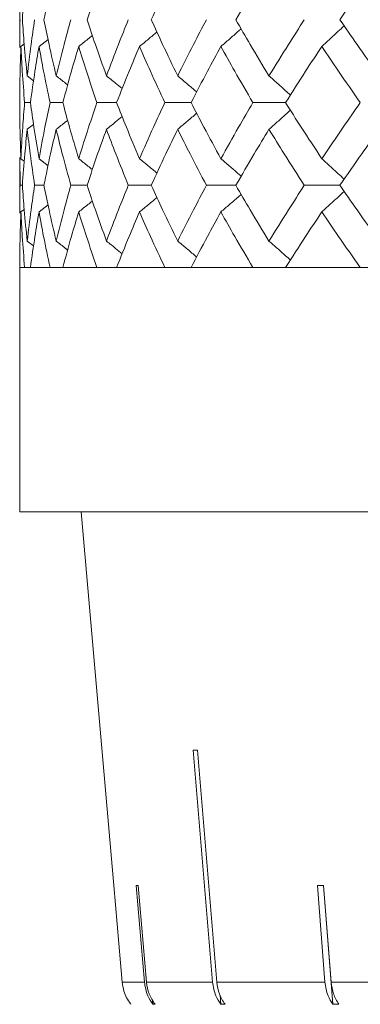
# Model space of a CAD drawing. Header units: inches. Extents: x -4 to 22.9, y -7.2 to 15.7.
# Tile 106 of 127: x 18.777 to 19.028, y 1.969 to 2.695. Entities that reach past the tile are written whole.
import ezdxf

# ---------------------------------------------------------------- set-up
doc = ezdxf.new("R2010")
doc.units = ezdxf.units.IN
doc.header["$MEASUREMENT"] = 0

msp = doc.modelspace()

# ---------------------------------------------------------------- linework, layer by layer
at = {"color": 7, "linetype": 'Continuous', "lineweight": 15}
for p, q in [((18.77729, 2.71522), (18.77729, 2.67402)), ((18.7915, 2.6749), (18.79813, 2.68008)), ((18.77817, 2.6749), (18.78056, 2.67675)), ((18.78283, 2.6532), (18.78749, 2.64958)), ((18.78519, 2.6335), (18.78089, 2.6335)), ((18.80909, 2.6335), (18.79964, 2.6335)), ((18.84871, 2.6335), (18.83424, 2.6335)), ((18.90365, 2.6335), (18.88429, 2.6335)), ((18.97328, 2.6335), (18.94925, 2.6335)), ((18.78283, 2.61381), (18.78745, 2.61739)), ((18.77729, 2.59305), (18.77729, 2.55208)), ((18.77752, 2.57254), (18.77732, 2.59305)), ((18.77817, 2.59217), (18.78061, 2.59029)), ((18.7915, 2.59217), (18.79817, 2.58698)), ((18.77923, 2.57254), (18.77752, 2.57254)), ((18.79515, 2.57254), (18.78827, 2.57254)), ((18.82696, 2.57254), (18.81498, 2.57254)), ((18.8743, 2.57254), (18.85736, 2.57254)), ((18.93667, 2.57254), (18.91495, 2.57254)), ((19.01337, 2.57254), (18.98711, 2.57254)), ((18.77817, 2.55294), (18.78056, 2.55478)), ((18.7915, 2.55294), (18.79813, 2.55809)), ((18.78283, 2.53142), (18.78749, 2.52784)), ((18.77729, 2.51192), (18.77729, 2.33192)), ((18.77729, 2.51192), (21.71329, 2.51192)), ((18.78089, 2.51192), (18.77729, 2.51192)), ((18.79964, 2.51192), (18.78519, 2.51192)), ((18.83424, 2.51192), (18.80909, 2.51192)), ((18.88429, 2.51192), (18.84871, 2.51192)), ((18.94925, 2.51192), (18.90365, 2.51192)), ((19.02842, 2.51192), (18.97328, 2.51192)), ((20.24529, 2.33192), (18.77729, 2.33192)), ((18.82249, 2.33192), (18.84658, 2.05654)), ((18.90521, 2.15616), (18.91943, 1.98522)), ((18.92252, 1.98522), (18.9083, 2.15616)), ((18.84659, 2.05654), (18.84658, 2.05654)), ((18.85283, 1.98522), (18.84659, 2.05654)), ((18.86303, 2.05654), (18.86919, 1.98522)), ((18.87075, 1.98522), (18.86459, 2.05654)), ((18.99677, 2.05654), (19.00233, 1.98522)), ((19.00123, 2.05654), (19.00807, 1.96885)), ((19.00687, 1.98522), (19.00131, 2.05654)), ((18.85205, 1.99407), (18.85283, 1.98522)), ((18.85283, 1.98522), (18.86919, 1.98522)), ((18.87075, 1.98522), (18.91943, 1.98522)), ((18.92252, 1.98522), (19.00233, 1.98522)), ((19.00687, 1.98522), (19.11583, 1.98522)), ((18.925, 1.97555), (18.92556, 1.96885)), ((18.87527, 1.97212), (18.87555, 1.96885)), ((18.87712, 1.96885), (18.87555, 1.96885)), ((18.92865, 1.96885), (18.92556, 1.96885)), ((19.01261, 1.96885), (19.00807, 1.96885))]:
    msp.add_line(p, q, dxfattribs=at)
for centre, major_axis, ratio, start_param, end_param in [((20.25562, 2.28024), (1.41828, 0.1181), 0.026849, 3.449982, 3.457033), ((20.25595, 2.17985), (1.4095, 0.12182), 0.013584, 3.293946, 3.301041), ((20.25491, 2.17985), (1.40949, 0.11005), 0.039478, 3.60619, 3.613285)]:
    msp.add_ellipse(centre, major_axis=major_axis, ratio=ratio, start_param=start_param, end_param=end_param, dxfattribs=at)
for points, knots in [([(18.77923, 2.69462), (18.77978, 2.70235), (18.78076, 2.71616), (18.7822, 2.72996), (18.78283, 2.73604)], [0, 0, 0, 0, 0.560071, 1, 1, 1, 1]), ([(18.79515, 2.69462), (18.79671, 2.70235), (18.79949, 2.71616), (18.80273, 2.72996), (18.80416, 2.73604)], [0, 0, 0, 0, 0.5600706, 1, 1, 1, 1]), ([(18.82696, 2.69462), (18.82951, 2.70235), (18.83407, 2.71616), (18.83907, 2.72996), (18.84128, 2.73604)], [0, 0, 0, 0, 0.560071, 1, 1, 1, 1]), ([(18.8743, 2.69462), (18.87782, 2.70235), (18.88411, 2.71616), (18.89082, 2.72996), (18.89377, 2.73604)], [0, 0, 0, 0, 0.560071, 1, 1, 1, 1]), ([(18.93667, 2.69462), (18.94111, 2.70235), (18.94906, 2.71616), (18.95741, 2.72996), (18.96108, 2.73604)], [0, 0, 0, 0, 0.560071, 1, 1, 1, 1]), ([(19.01337, 2.69462), (19.0187, 2.70235), (19.02821, 2.71616), (19.0381, 2.72996), (19.04246, 2.73604)], [0, 0, 0, 0, 0.560071, 1, 1, 1, 1]), ([(18.77732, 2.67402), (18.77731, 2.67481), (18.77723, 2.68168), (18.77739, 2.68854), (18.77752, 2.69462)], [0, 0, 0, 0, 0.115039, 1, 1, 1, 1]), ([(18.78283, 2.6532), (18.78204, 2.66093), (18.78062, 2.67473), (18.77966, 2.68854), (18.77923, 2.69462)], [0, 0, 0, 0, 0.559933, 1, 1, 1, 1]), ([(18.78283, 2.6532), (18.78372, 2.66093), (18.78532, 2.67473), (18.78737, 2.68854), (18.78827, 2.69462)], [0, 0, 0, 0, 0.559933, 1, 1, 1, 1]), ([(18.80416, 2.6532), (18.80235, 2.66093), (18.79913, 2.67473), (18.79637, 2.68854), (18.79515, 2.69462)], [0, 0, 0, 0, 0.559933, 1, 1, 1, 1]), ([(18.80416, 2.6532), (18.80606, 2.66093), (18.80945, 2.67473), (18.81329, 2.68854), (18.81498, 2.69462)], [0, 0, 0, 0, 0.559933, 1, 1, 1, 1]), ([(18.84128, 2.6532), (18.83848, 2.66093), (18.8335, 2.67473), (18.82895, 2.68854), (18.82696, 2.69462)], [0, 0, 0, 0, 0.559933, 1, 1, 1, 1]), ([(18.84128, 2.6532), (18.84416, 2.66093), (18.84931, 2.67473), (18.8549, 2.68854), (18.85736, 2.69462)], [0, 0, 0, 0, 0.559933, 1, 1, 1, 1]), ([(18.89377, 2.6532), (18.89002, 2.66093), (18.88333, 2.67473), (18.87706, 2.68854), (18.8743, 2.69462)], [0, 0, 0, 0, 0.559933, 1, 1, 1, 1]), ([(18.89377, 2.6532), (18.89761, 2.66093), (18.90447, 2.67473), (18.91175, 2.68854), (18.91495, 2.69462)], [0, 0, 0, 0, 0.559933, 1, 1, 1, 1]), ([(18.96108, 2.6532), (18.95641, 2.66093), (18.94808, 2.67473), (18.94015, 2.68854), (18.93667, 2.69462)], [0, 0, 0, 0, 0.559933, 1, 1, 1, 1]), ([(18.96108, 2.6532), (18.96583, 2.66093), (18.97432, 2.67473), (18.9832, 2.68854), (18.98711, 2.69462)], [0, 0, 0, 0, 0.559933, 1, 1, 1, 1]), ([(19.04246, 2.6532), (19.03693, 2.66093), (19.02704, 2.67473), (19.01755, 2.68854), (19.01337, 2.69462)], [0, 0, 0, 0, 0.559933, 1, 1, 1, 1]), ([(18.86563, 2.6749), (18.86784, 2.6767), (18.87213, 2.68023), (18.87639, 2.6838), (18.87846, 2.68554)], [0, 0, 0, 0, 0.5126399, 1, 1, 1, 1]), ([(18.92562, 2.6749), (18.92772, 2.6767), (18.93193, 2.68032), (18.93691, 2.68466), (18.93977, 2.68721), (18.94055, 2.6879)], [0, 0, 0, 0, 0.42064, 0.84128, 1, 1, 1, 1]), ([(19.00006, 2.6749), (19.00205, 2.6767), (19.00602, 2.68032), (19.0115, 2.68539), (19.01497, 2.68867), (19.01649, 2.69011)], [0, 0, 0, 0, 0.360346, 0.720692, 1, 1, 1, 1]), ([(18.82076, 2.6749), (18.82304, 2.6767), (18.82641, 2.67938), (18.82975, 2.68209), (18.83084, 2.68298)], [0, 0, 0, 0, 0.6744894, 1, 1, 1, 1]), ([(18.77729, 2.6335), (18.77733, 2.64122), (18.7774, 2.65502), (18.77793, 2.66882), (18.77817, 2.6749)], [0, 0, 0, 0, 0.559868, 1, 1, 1, 1]), ([(18.78089, 2.6335), (18.78026, 2.64122), (18.77913, 2.65502), (18.77846, 2.66882), (18.77817, 2.6749)], [0, 0, 0, 0, 0.5598675, 1, 1, 1, 1]), ([(18.78519, 2.6335), (18.78625, 2.64122), (18.78813, 2.65502), (18.79047, 2.66882), (18.7915, 2.6749)], [0, 0, 0, 0, 0.559868, 1, 1, 1, 1]), ([(18.79964, 2.6335), (18.798, 2.64122), (18.79507, 2.65502), (18.79259, 2.66882), (18.7915, 2.6749)], [0, 0, 0, 0, 0.559868, 1, 1, 1, 1]), ([(18.80909, 2.6335), (18.81114, 2.64122), (18.81482, 2.65502), (18.81895, 2.66882), (18.82076, 2.6749)], [0, 0, 0, 0, 0.559868, 1, 1, 1, 1]), ([(18.83424, 2.6335), (18.8316, 2.64122), (18.8269, 2.65502), (18.82264, 2.66882), (18.82076, 2.6749)], [0, 0, 0, 0, 0.559868, 1, 1, 1, 1]), ([(18.84871, 2.6335), (18.85176, 2.64122), (18.85719, 2.65502), (18.86305, 2.66882), (18.86563, 2.6749)], [0, 0, 0, 0, 0.5598675, 1, 1, 1, 1]), ([(18.88429, 2.6335), (18.88069, 2.64122), (18.87427, 2.65502), (18.86827, 2.66882), (18.86563, 2.6749)], [0, 0, 0, 0, 0.559868, 1, 1, 1, 1]), ([(18.90365, 2.6335), (18.90763, 2.64122), (18.91476, 2.65502), (18.9223, 2.66882), (18.92562, 2.6749)], [0, 0, 0, 0, 0.559868, 1, 1, 1, 1]), ([(18.94925, 2.6335), (18.94473, 2.64122), (18.93665, 2.65502), (18.92899, 2.66882), (18.92562, 2.6749)], [0, 0, 0, 0, 0.559868, 1, 1, 1, 1]), ([(18.97328, 2.6335), (18.97817, 2.64122), (18.98691, 2.65502), (18.99604, 2.66882), (19.00006, 2.6749)], [0, 0, 0, 0, 0.5598675, 1, 1, 1, 1]), ([(19.02842, 2.6335), (19.02302, 2.64122), (19.01338, 2.65502), (19.00413, 2.66882), (19.00006, 2.6749)], [0, 0, 0, 0, 0.5598675, 1, 1, 1, 1]), ([(18.80416, 2.6532), (18.80646, 2.6514), (18.80929, 2.64917), (18.8121, 2.64692), (18.81263, 2.6465)], [0, 0, 0, 0, 0.81232, 1, 1, 1, 1]), ([(18.84128, 2.6532), (18.84352, 2.65139), (18.84738, 2.64828), (18.85122, 2.64512), (18.85283, 2.64379)], [0, 0, 0, 0, 0.579624, 1, 1, 1, 1]), ([(18.89377, 2.6532), (18.89593, 2.65139), (18.90024, 2.64777), (18.9049, 2.64382), (18.90738, 2.64166), (18.90774, 2.64135)], [0, 0, 0, 0, 0.460902, 0.921804, 1, 1, 1, 1]), ([(18.96108, 2.6532), (18.96313, 2.65139), (18.96723, 2.64778), (18.97248, 2.64307), (18.97567, 2.64015), (18.97684, 2.63908)], [0, 0, 0, 0, 0.38767, 0.775339, 1, 1, 1, 1]), ([(18.77817, 2.59217), (18.77788, 2.59988), (18.77737, 2.61364), (18.77732, 2.62743), (18.77729, 2.6335)], [0, 0, 0, 0, 0.55973, 1, 1, 1, 1]), ([(18.77817, 2.59217), (18.77855, 2.59988), (18.77924, 2.61364), (18.78038, 2.62743), (18.78089, 2.6335)], [0, 0, 0, 0, 0.55973, 1, 1, 1, 1]), ([(18.7915, 2.59217), (18.7902, 2.59988), (18.78788, 2.61364), (18.78601, 2.62743), (18.78519, 2.6335)], [0, 0, 0, 0, 0.55973, 1, 1, 1, 1]), ([(18.7915, 2.59217), (18.7929, 2.59988), (18.79539, 2.61364), (18.79834, 2.62743), (18.79964, 2.6335)], [0, 0, 0, 0, 0.55973, 1, 1, 1, 1]), ([(18.82076, 2.59217), (18.81846, 2.59988), (18.81435, 2.61364), (18.8107, 2.62743), (18.80909, 2.6335)], [0, 0, 0, 0, 0.55973, 1, 1, 1, 1]), ([(18.82076, 2.59217), (18.82316, 2.59988), (18.82744, 2.61364), (18.83216, 2.62743), (18.83424, 2.6335)], [0, 0, 0, 0, 0.55973, 1, 1, 1, 1]), ([(18.86563, 2.59217), (18.86236, 2.59988), (18.85651, 2.61364), (18.8511, 2.62743), (18.84871, 2.6335)], [0, 0, 0, 0, 0.55973, 1, 1, 1, 1]), ([(18.86563, 2.59217), (18.869, 2.59988), (18.87501, 2.61364), (18.88145, 2.62743), (18.88429, 2.6335)], [0, 0, 0, 0, 0.55973, 1, 1, 1, 1]), ([(18.92562, 2.59217), (18.92141, 2.59988), (18.91388, 2.61364), (18.90677, 2.62743), (18.90365, 2.6335)], [0, 0, 0, 0, 0.55973, 1, 1, 1, 1]), ([(18.92562, 2.59217), (18.92992, 2.59988), (18.9376, 2.61364), (18.94569, 2.62743), (18.94925, 2.6335)], [0, 0, 0, 0, 0.55973, 1, 1, 1, 1]), ([(18.96108, 2.61381), (18.96313, 2.61561), (18.96723, 2.61923), (18.97248, 2.62392), (18.97567, 2.62684), (18.97683, 2.62791)], [0, 0, 0, 0, 0.388001, 0.776003, 1, 1, 1, 1]), ([(19.00006, 2.59217), (18.99496, 2.59988), (18.98583, 2.61364), (18.97711, 2.62743), (18.97328, 2.6335)], [0, 0, 0, 0, 0.55973, 1, 1, 1, 1]), ([(19.00006, 2.59217), (19.00525, 2.59988), (19.01452, 2.61364), (19.02417, 2.62743), (19.02842, 2.6335)], [0, 0, 0, 0, 0.55973, 1, 1, 1, 1]), ([(18.80416, 2.61381), (18.80646, 2.61561), (18.80929, 2.61782), (18.81209, 2.62006), (18.8126, 2.62047)], [0, 0, 0, 0, 0.81537, 1, 1, 1, 1]), ([(18.84128, 2.61381), (18.84352, 2.61561), (18.84738, 2.61872), (18.85121, 2.62187), (18.85281, 2.62319)], [0, 0, 0, 0, 0.58084, 1, 1, 1, 1]), ([(18.89377, 2.61381), (18.89593, 2.61562), (18.90024, 2.61923), (18.9049, 2.62317), (18.90738, 2.62533), (18.90773, 2.62563)], [0, 0, 0, 0, 0.461504, 0.923007, 1, 1, 1, 1]), ([(18.77923, 2.57254), (18.77978, 2.58023), (18.78076, 2.59398), (18.7822, 2.60775), (18.78283, 2.61381)], [0, 0, 0, 0, 0.559665, 1, 1, 1, 1]), ([(18.78827, 2.57254), (18.78713, 2.58023), (18.7851, 2.59398), (18.78352, 2.60775), (18.78283, 2.61381)], [0, 0, 0, 0, 0.559665, 1, 1, 1, 1]), ([(18.79515, 2.57254), (18.79671, 2.58023), (18.7995, 2.59398), (18.80273, 2.60775), (18.80416, 2.61381)], [0, 0, 0, 0, 0.5596645, 1, 1, 1, 1]), ([(18.81498, 2.57254), (18.81284, 2.58023), (18.80901, 2.59398), (18.80564, 2.60775), (18.80416, 2.61381)], [0, 0, 0, 0, 0.559665, 1, 1, 1, 1]), ([(18.82696, 2.57254), (18.82951, 2.58023), (18.83407, 2.59398), (18.83907, 2.60775), (18.84128, 2.61381)], [0, 0, 0, 0, 0.559665, 1, 1, 1, 1]), ([(18.85736, 2.57254), (18.85424, 2.58023), (18.84867, 2.59398), (18.84353, 2.60775), (18.84128, 2.61381)], [0, 0, 0, 0, 0.5596645, 1, 1, 1, 1]), ([(18.8743, 2.57254), (18.87782, 2.58023), (18.88411, 2.59398), (18.89082, 2.60775), (18.89377, 2.61381)], [0, 0, 0, 0, 0.559665, 1, 1, 1, 1]), ([(18.91495, 2.57254), (18.91088, 2.58023), (18.90362, 2.59398), (18.89678, 2.60775), (18.89377, 2.61381)], [0, 0, 0, 0, 0.559665, 1, 1, 1, 1]), ([(18.93667, 2.57254), (18.94111, 2.58023), (18.94906, 2.59398), (18.95741, 2.60775), (18.96108, 2.61381)], [0, 0, 0, 0, 0.559665, 1, 1, 1, 1]), ([(18.98711, 2.57254), (18.98215, 2.58023), (18.97327, 2.59398), (18.96481, 2.60775), (18.96108, 2.61381)], [0, 0, 0, 0, 0.559665, 1, 1, 1, 1]), ([(19.01337, 2.57254), (19.0187, 2.58023), (19.02821, 2.59398), (19.0381, 2.60775), (19.04246, 2.61381)], [0, 0, 0, 0, 0.559665, 1, 1, 1, 1]), ([(18.82076, 2.59217), (18.82304, 2.59037), (18.82642, 2.5877), (18.82977, 2.58499), (18.83086, 2.58411)], [0, 0, 0, 0, 0.674052, 1, 1, 1, 1]), ([(18.86563, 2.59217), (18.86784, 2.59037), (18.87214, 2.58685), (18.8764, 2.58329), (18.87848, 2.58156)], [0, 0, 0, 0, 0.512874, 1, 1, 1, 1]), ([(18.92562, 2.59217), (18.92773, 2.59037), (18.93194, 2.58676), (18.93692, 2.58244), (18.93978, 2.5799), (18.94056, 2.57921)], [0, 0, 0, 0, 0.421083, 0.842166, 1, 1, 1, 1]), ([(19.00006, 2.59217), (19.00205, 2.59037), (19.00603, 2.58676), (19.01151, 2.58172), (19.01498, 2.57845), (19.01649, 2.57702)], [0, 0, 0, 0, 0.360851, 0.721702, 1, 1, 1, 1]), ([(18.77732, 2.55208), (18.77731, 2.55286), (18.77723, 2.55967), (18.77739, 2.56649), (18.77752, 2.57254)], [0, 0, 0, 0, 0.114506, 1, 1, 1, 1]), ([(18.78283, 2.53142), (18.78204, 2.53909), (18.78062, 2.55278), (18.77966, 2.5665), (18.77923, 2.57254)], [0, 0, 0, 0, 0.559527, 1, 1, 1, 1]), ([(18.78283, 2.53142), (18.78372, 2.53909), (18.78532, 2.55278), (18.78737, 2.5665), (18.78827, 2.57254)], [0, 0, 0, 0, 0.559527, 1, 1, 1, 1]), ([(18.80416, 2.53142), (18.80236, 2.53909), (18.79913, 2.55278), (18.79637, 2.5665), (18.79515, 2.57254)], [0, 0, 0, 0, 0.559527, 1, 1, 1, 1]), ([(18.80416, 2.53142), (18.80606, 2.53909), (18.80945, 2.55278), (18.81329, 2.5665), (18.81498, 2.57254)], [0, 0, 0, 0, 0.559527, 1, 1, 1, 1]), ([(18.84128, 2.53142), (18.83848, 2.53909), (18.83349, 2.55278), (18.82896, 2.5665), (18.82696, 2.57254)], [0, 0, 0, 0, 0.559527, 1, 1, 1, 1]), ([(18.84128, 2.53142), (18.84416, 2.53909), (18.84931, 2.55278), (18.8549, 2.5665), (18.85736, 2.57254)], [0, 0, 0, 0, 0.559527, 1, 1, 1, 1]), ([(18.89377, 2.53142), (18.89003, 2.53909), (18.88332, 2.55278), (18.87706, 2.5665), (18.8743, 2.57254)], [0, 0, 0, 0, 0.559527, 1, 1, 1, 1]), ([(18.89377, 2.53142), (18.89761, 2.53909), (18.90447, 2.55278), (18.91175, 2.5665), (18.91495, 2.57254)], [0, 0, 0, 0, 0.559527, 1, 1, 1, 1]), ([(18.96108, 2.53142), (18.95642, 2.53909), (18.94808, 2.55278), (18.94016, 2.5665), (18.93667, 2.57254)], [0, 0, 0, 0, 0.559527, 1, 1, 1, 1]), ([(18.96108, 2.53142), (18.96583, 2.53909), (18.97432, 2.55278), (18.9832, 2.5665), (18.98711, 2.57254)], [0, 0, 0, 0, 0.559527, 1, 1, 1, 1]), ([(19.04246, 2.53142), (19.03693, 2.53909), (19.02704, 2.55278), (19.01755, 2.5665), (19.01337, 2.57254)], [0, 0, 0, 0, 0.559527, 1, 1, 1, 1]), ([(18.86563, 2.55294), (18.86784, 2.55474), (18.87214, 2.55824), (18.87639, 2.56179), (18.87846, 2.56352)], [0, 0, 0, 0, 0.5139, 1, 1, 1, 1]), ([(18.92562, 2.55294), (18.92773, 2.55474), (18.93195, 2.55835), (18.93693, 2.56265), (18.93978, 2.56518), (18.94055, 2.56587)], [0, 0, 0, 0, 0.421667, 0.843334, 1, 1, 1, 1]), ([(19.00006, 2.55294), (19.00205, 2.55474), (19.00604, 2.55834), (19.01152, 2.56338), (19.01498, 2.56664), (19.01649, 2.56806)], [0, 0, 0, 0, 0.361223, 0.722446, 1, 1, 1, 1]), ([(18.82076, 2.55294), (18.82304, 2.55474), (18.82642, 2.5574), (18.82976, 2.56009), (18.83084, 2.56097)], [0, 0, 0, 0, 0.676171, 1, 1, 1, 1]), ([(18.77729, 2.51192), (18.77733, 2.51956), (18.7774, 2.53322), (18.77793, 2.54691), (18.77817, 2.55294)], [0, 0, 0, 0, 0.559462, 1, 1, 1, 1]), ([(18.78089, 2.51192), (18.78026, 2.51956), (18.77913, 2.53322), (18.77846, 2.54691), (18.77817, 2.55294)], [0, 0, 0, 0, 0.559462, 1, 1, 1, 1]), ([(18.78519, 2.51192), (18.78625, 2.51956), (18.78813, 2.53322), (18.79047, 2.54691), (18.7915, 2.55294)], [0, 0, 0, 0, 0.559462, 1, 1, 1, 1]), ([(18.79964, 2.51192), (18.798, 2.51956), (18.79507, 2.53322), (18.79259, 2.54691), (18.7915, 2.55294)], [0, 0, 0, 0, 0.559462, 1, 1, 1, 1]), ([(18.80909, 2.51192), (18.81114, 2.51956), (18.81482, 2.53322), (18.81895, 2.54691), (18.82076, 2.55294)], [0, 0, 0, 0, 0.559462, 1, 1, 1, 1]), ([(18.83424, 2.51192), (18.8316, 2.51956), (18.82689, 2.53322), (18.82264, 2.54691), (18.82076, 2.55294)], [0, 0, 0, 0, 0.559462, 1, 1, 1, 1]), ([(18.84871, 2.51192), (18.85175, 2.51956), (18.85719, 2.53322), (18.86305, 2.54691), (18.86563, 2.55294)], [0, 0, 0, 0, 0.559462, 1, 1, 1, 1]), ([(18.88429, 2.51192), (18.88069, 2.51956), (18.87426, 2.53322), (18.86827, 2.54691), (18.86563, 2.55294)], [0, 0, 0, 0, 0.559462, 1, 1, 1, 1]), ([(18.90365, 2.51192), (18.90763, 2.51956), (18.91476, 2.53322), (18.9223, 2.54691), (18.92562, 2.55294)], [0, 0, 0, 0, 0.559462, 1, 1, 1, 1]), ([(18.94925, 2.51192), (18.94473, 2.51956), (18.93665, 2.53322), (18.92899, 2.54691), (18.92562, 2.55294)], [0, 0, 0, 0, 0.559462, 1, 1, 1, 1]), ([(18.97328, 2.51192), (18.97817, 2.51956), (18.98691, 2.53322), (18.99604, 2.54691), (19.00006, 2.55294)], [0, 0, 0, 0, 0.559462, 1, 1, 1, 1]), ([(19.02842, 2.51192), (19.02302, 2.51956), (19.01338, 2.53322), (19.00414, 2.54691), (19.00006, 2.55294)], [0, 0, 0, 0, 0.559462, 1, 1, 1, 1]), ([(18.80416, 2.53142), (18.80647, 2.52963), (18.8093, 2.52743), (18.81211, 2.5252), (18.81263, 2.52479)], [0, 0, 0, 0, 0.81536, 1, 1, 1, 1]), ([(18.84128, 2.53142), (18.84352, 2.52963), (18.84739, 2.52654), (18.85122, 2.52342), (18.85283, 2.52211)], [0, 0, 0, 0, 0.581822, 1, 1, 1, 1]), ([(18.89377, 2.53142), (18.89594, 2.52963), (18.90026, 2.52603), (18.90492, 2.52212), (18.9074, 2.51999), (18.90774, 2.51969)], [0, 0, 0, 0, 0.462668, 0.925337, 1, 1, 1, 1]), ([(18.96108, 2.53142), (18.96314, 2.52963), (18.96725, 2.52603), (18.9725, 2.52138), (18.97569, 2.51849), (18.97684, 2.51744)], [0, 0, 0, 0, 0.389165, 0.778331, 1, 1, 1, 1]), ([(18.85927, 1.96885), (18.85915, 1.969), (18.85692, 1.9719), (18.85404, 1.97729), (18.85317, 1.98298), (18.85283, 1.98522)], [0, 0, 0, 0, 0.032685, 0.618346, 1, 1, 1, 1]), ([(18.86919, 1.98522), (18.86979, 1.98175), (18.87082, 1.97583), (18.87416, 1.97089), (18.87555, 1.96885)], [0, 0, 0, 0, 0.585345, 1, 1, 1, 1]), ([(18.87712, 1.96885), (18.87548, 1.97133), (18.87219, 1.97631), (18.87123, 1.98224), (18.87075, 1.98522)], [0, 0, 0, 0, 0.496928, 1, 1, 1, 1]), ([(18.91943, 1.98522), (18.92001, 1.98175), (18.921, 1.97583), (18.92423, 1.97089), (18.92556, 1.96885)], [0, 0, 0, 0, 0.5853453, 1, 1, 1, 1]), ([(18.92865, 1.96885), (18.92708, 1.97133), (18.9239, 1.97631), (18.92299, 1.98224), (18.92252, 1.98522)], [0, 0, 0, 0, 0.496901, 1, 1, 1, 1]), ([(19.00233, 1.98522), (19.00287, 1.98175), (19.0038, 1.97583), (19.00682, 1.97089), (19.00807, 1.96885)], [0, 0, 0, 0, 0.585345, 1, 1, 1, 1]), ([(19.01261, 1.96885), (19.01113, 1.97133), (19.00816, 1.97631), (19.0073, 1.98224), (19.00687, 1.98522)], [0, 0, 0, 0, 0.496854, 1, 1, 1, 1])]:
    msp.add_open_spline(points, degree=3, knots=knots, dxfattribs=at)

doc.saveas('drawing.dxf')
